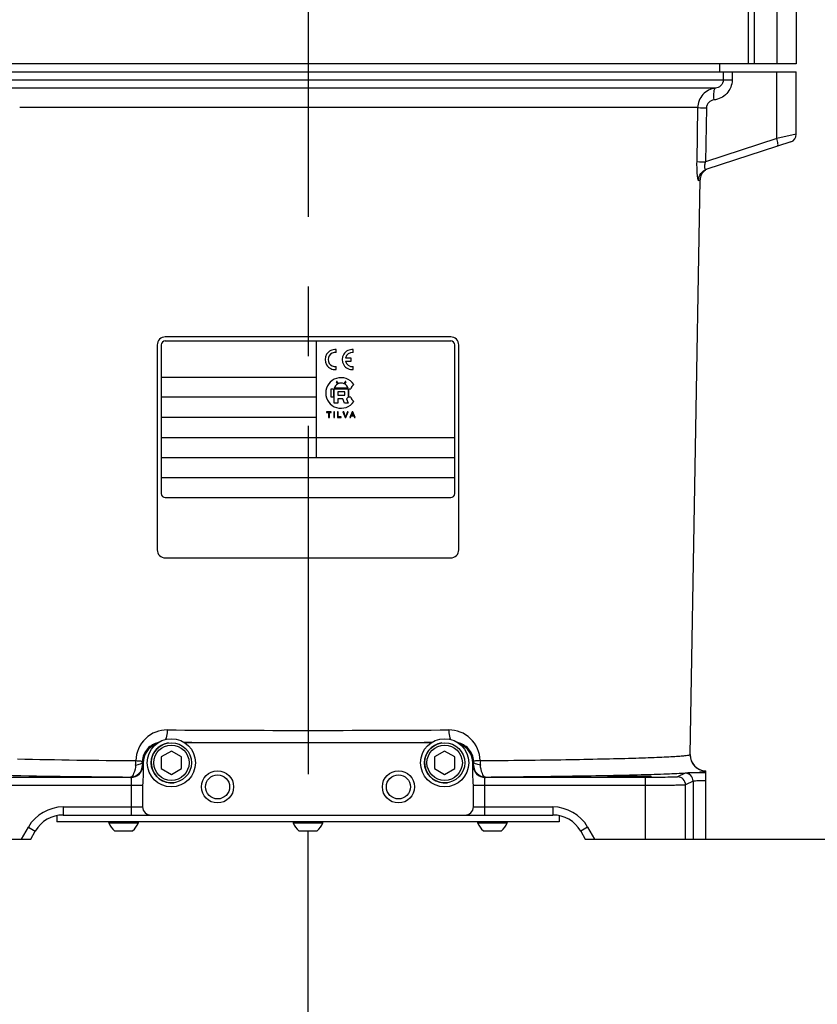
# Model space of a CAD drawing. Header units: millimetres. Extents: x 0 to 4205, y 0 to 2970.
# Tile 53 of 85: x 2195 to 2394, y 1592 to 1837. Entities that reach past the tile are written whole.
import ezdxf

# ---------------------------------------------------------------- set-up
doc = ezdxf.new("R2010")
doc.units = ezdxf.units.MM
doc.header["$LTSCALE"] = 231.275
doc.linetypes.add('CENTER', pattern=[0.6, 0.375, -0.075, 0.075, -0.075])
doc.layers.get('0').update_dxf_attribs({"linetype": 'CONTINUOUS'})
for name, color, linetype in [('204101000011_DXF_AXIS', 7, 'CONTINUOUS'), ('204101000011_DXF_DIMENSION', 7, 'CONTINUOUS'), ('304102000045DXF_CONTINUOUS_LINE', 7, 'CONTINUOUS'), ('304102000046DXF_CONTINUOUS_LINE', 7, 'CONTINUOUS'), ('304105000187DXF_CONTINUOUS_LINE', 7, 'CONTINUOUS'), ('304106000045DXF_CONTINUOUS_LINE', 7, 'CONTINUOUS'), ('304112000078DXF_CONTINUOUS_LINE', 7, 'CONTINUOUS'), ('501023000027DXF_CONTINUOUS_LINE', 7, 'CONTINUOUS'), ('501024000004DXF_CONTINUOUS_LINE', 7, 'CONTINUOUS'), ('504021000002DXF_CONTINUOUS_LINE', 7, 'CONTINUOUS'), ('604006000006DXF_CONTINUOUS_LINE', 7, 'CONTINUOUS')]:
    doc.layers.add(name, color=color, linetype=linetype)
doc.styles.get("Standard").update_dxf_attribs({"font": 'txt', "width": 0.7})
doc.dimstyles.new('DIMSTYLE_1', dxfattribs={"dimtxt": 35, "dimasz": 25, "dimexe": 4, "dimexo": 0.2, "dimgap": 1.75, "dimtad": 1, "dimdsep": 46, "dimtxsty": 'Standard', "dimblk": '_FILLED', "dimblk1": '_FILLED', "dimblk2": '_FILLED', "dimcen": 0.09, "dimclrt": 5, "dimazin": 2, "dimtp": 0.01, "dimtm": 0.01, "dimtfac": 1, "dimtofl": 0, "dimtmove": 0, "dimatfit": 3, "dimldrblk": '_FILLED', "dimfxl": 0, "dimtolj": 1, "dimarcsym": 0})
doc.dimstyles.new('DIMSTYLE_3', dxfattribs={"dimtxt": 35, "dimasz": 25, "dimexe": 4, "dimexo": 0.2, "dimgap": 1.75, "dimtad": 0, "dimtih": 1, "dimtoh": 1, "dimdec": 1, "dimdsep": 46, "dimtxsty": 'Standard', "dimblk": '_FILLED', "dimblk1": '_FILLED', "dimblk2": '_FILLED', "dimcen": 0.09, "dimclrt": 5, "dimazin": 2, "dimtp": 0.01, "dimtm": 0.01, "dimtfac": 1, "dimtdec": 1, "dimtofl": 0, "dimtmove": 0, "dimatfit": 3, "dimldrblk": '_FILLED', "dimfxl": 0, "dimtolj": 1, "dimarcsym": 0})
doc.dimstyles.new('DIMSTYLE_4', dxfattribs={"dimtxt": 35, "dimasz": 25, "dimexe": 4, "dimexo": 0.2, "dimgap": 1.75, "dimtad": 0, "dimtih": 1, "dimtoh": 1, "dimdec": 1, "dimdsep": 46, "dimtxsty": 'Standard', "dimblk": '_FILLED', "dimblk1": '_FILLED', "dimblk2": '_FILLED', "dimcen": 0.09, "dimclrt": 5, "dimazin": 2, "dimtfac": 1, "dimtdec": 1, "dimtofl": 0, "dimtmove": 0, "dimatfit": 3, "dimldrblk": '_FILLED', "dimfxl": 0, "dimtolj": 1, "dimarcsym": 0})
doc.dimstyles.new('DIMSTYLE_7', dxfattribs={"dimtxt": 35, "dimasz": 25, "dimexe": 4, "dimexo": 0.2, "dimgap": 1.75, "dimtad": 0, "dimtih": 1, "dimtoh": 1, "dimdsep": 46, "dimtxsty": 'Standard', "dimblk": '_FILLED', "dimblk1": '_FILLED', "dimblk2": '_FILLED', "dimcen": 0.09, "dimclrt": 5, "dimazin": 2, "dimtp": 0.01, "dimtm": 0.01, "dimtfac": 1, "dimtofl": 0, "dimtmove": 0, "dimatfit": 3, "dimldrblk": '_FILLED', "dimfxl": 0, "dimtolj": 1, "dimarcsym": 0})

# ---------------------------------------------------------------- blocks, each defined once
blk = doc.blocks.new('*D8')
at = {"layer": '204101000011_DXF_DIMENSION', "color": 2, "linetype": 'Continuous'}
blk.add_line((2453.09, 1477.03), (3116.45, 1477.03), dxfattribs=at)
blk = doc.blocks.new('_FILLED')
at = {"color": 0, "linetype": 'ByBlock'}
blk.add_solid([(0, 0), (-1, 0.17), (-1, -0.17)], dxfattribs=at)
blk = doc.blocks.new('*D9')
at = {"layer": '204101000011_DXF_DIMENSION', "color": 2, "linetype": 'Continuous'}
blk.add_line((2362.04, 1632.65), (3116.45, 1632.65), dxfattribs=at)
blk = doc.blocks.new('*D11')
at = {"layer": '204101000011_DXF_DIMENSION', "color": 2, "linetype": 'Continuous'}
blk.add_line((3013.27, 2011.65), (3116.45, 2011.65), dxfattribs=at)
blk = doc.blocks.new('*D12')
at = {"layer": '204101000011_DXF_DIMENSION', "color": 2, "linetype": 'Continuous'}
blk.add_line((2315.05, 2236.88), (3116.45, 2236.88), dxfattribs=at)
blk = doc.blocks.new('*D13')
at = {"layer": '204101000011_DXF_DIMENSION', "color": 2, "linetype": 'Continuous'}
blk.add_line((2320.59, 2709.75), (3116.45, 2709.75), dxfattribs=at)
blk = doc.blocks.new('*D16')
at = {"layer": '204101000011_DXF_DIMENSION', "color": 2, "linetype": 'Continuous'}
for p, q in [((2318.59, 2011.65), (1558.29, 2011.65)), ((1578.29, 2011.65), (1578.29, 1822.15)), ((1578.29, 1632.65), (1578.29, 1822.15)), ((2182.14, 1632.65), (1558.29, 1632.65))]:
    blk.add_line(p, q, dxfattribs=at)
at = {"layer": '204101000011_DXF_DIMENSION', "color": 2, "linetype": 'Continuous', "xscale": 25, "yscale": 25, "zscale": 25}
for p, rotation in [((1578.29, 2011.65), 90), ((1578.29, 1632.65), 270)]:
    blk.add_blockref('_FILLED', p, dxfattribs=dict(at, rotation=rotation))
blk = doc.blocks.new('*D20')
at = {"layer": '204101000011_DXF_DIMENSION', "color": 2, "linetype": 'Continuous'}
blk.add_line((2538.79, 2067.71), (3116.45, 2067.71), dxfattribs=at)
blk = doc.blocks.new('*D21')
at = {"layer": '204101000011_DXF_DIMENSION', "color": 2, "linetype": 'Continuous'}
blk.add_line((2453.09, 1829.45), (3116.45, 1829.45), dxfattribs=at)
blk = doc.blocks.new('*D26')
at = {"layer": '204101000011_DXF_DIMENSION', "color": 2, "linetype": 'Continuous'}
blk.add_line((1985.44, 1729.05), (1985.44, 1400.18), dxfattribs=at)
blk = doc.blocks.new('*D27')
at = {"layer": '204101000011_DXF_DIMENSION', "color": 2, "linetype": 'Continuous'}
blk.add_line((2267.09, 1634.53), (2267.09, 1400.18), dxfattribs=at)
blk = doc.blocks.new('*D28')
at = {"layer": '204101000011_DXF_DIMENSION', "color": 2, "linetype": 'Continuous'}
blk.add_line((1630.21, 2087.14), (1630.21, 1400.18), dxfattribs=at)
blk = doc.blocks.new('*D29')
at = {"layer": '204101000011_DXF_DIMENSION', "color": 2, "linetype": 'Continuous'}
blk.add_line((2452.09, 1828.45), (2452.09, 1400.18), dxfattribs=at)
blk = doc.blocks.new('*D31')
at = {"layer": '204101000011_DXF_DIMENSION', "color": 2, "linetype": 'Continuous'}
blk.add_line((3017.69, 2010.65), (3017.69, 1400.18), dxfattribs=at)

msp = doc.modelspace()

# ---------------------------------------------------------------- linework, layer by layer
at = {"color": 2, "linetype": 'Continuous'}
for radius, start, end in [(698.098, 323.000331, 167.000331), (225.29, 306.02448, 91.40809)]:
    msp.add_arc((2319.591, 2011.655), radius, start, end, dxfattribs=at)
at = {"layer": '204101000011_DXF_AXIS', "color": 7, "linetype": 'CENTER'}
msp.add_line((2267.091, 1874.317), (2267.091, 1635.525), dxfattribs=at)
at = {"layer": '304102000045DXF_CONTINUOUS_LINE', "color": 7, "linetype": 'Continuous'}
for p, q in [((2162.777, 1823.655), (2388.591, 1823.655)), ((2388.591, 1808.108), (2388.591, 1823.655)), ((2387.209, 1806.206), (2366.321, 1799.419)), ((2362.162, 1653.717), (2364.658, 1796.748)), ((2297.783, 1656.655), (2236.398, 1656.655)), ((2226.091, 1651.655), (2226.091, 1648.925)), ((2308.091, 1648.925), (2308.091, 1651.655)), ((2366.091, 1632.655), (2366.091, 1649.648)), ((2225.936, 1645.996), (2225.936, 1640.655)), ((2308.245, 1640.655), (2308.245, 1645.996)), ((2206.174, 1638.655), (2328.008, 1638.655)), ((2170.121, 1632.655), (2198.091, 1632.655)), ((2198.091, 1632.655), (2199.246, 1634.655)), ((2334.936, 1634.655), (2336.091, 1632.655)), ((2336.091, 1632.655), (2366.091, 1632.655))]:
    msp.add_line(p, q, dxfattribs=at)
at = {"layer": '304102000045DXF_CONTINUOUS_LINE', "color": 9, "linetype": 'Continuous'}
for p, q in [((2370.417, 1823.655), (2370.417, 1821.599)), ((2372.621, 1823.655), (2372.621, 1821.599)), ((2383.773, 1807.024), (2383.773, 1823.655)), ((2372.621, 1821.599), (2190.875, 1821.599)), ((2368.469, 1819.615), (2192.157, 1819.615)), ((2364.042, 1814.742), (2195.359, 1814.742)), ((2364.042, 1814.742), (2363.796, 1801.299)), ((2366.237, 1814.69), (2365.991, 1801.246)), ((2383.773, 1807.024), (2365.991, 1801.246)), ((2388.591, 1808.108), (2383.773, 1807.024)), ((2364.26, 1796.618), (2364.658, 1796.751)), ((2362.157, 1653.709), (2362.162, 1653.717)), ((2226.091, 1651.655), (2225.89, 1651.856)), ((2225.909, 1651.108), (2226.022, 1650.995)), ((2308.091, 1651.655), (2308.292, 1651.856)), ((2308.16, 1650.995), (2308.273, 1651.108)), ((2223.022, 1647.996), (2183.135, 1647.996)), ((2222.909, 1648.109), (2223.022, 1647.996)), ((2311.16, 1647.996), (2311.272, 1648.109)), ((2351.047, 1647.996), (2311.16, 1647.996)), ((2351.047, 1632.655), (2351.047, 1647.996)), ((2360.913, 1649.066), (2359.042, 1648.131)), ((2362.911, 1647.066), (2361.041, 1646.131)), ((2362.911, 1647.066), (2362.911, 1632.655)), ((2225.936, 1645.996), (2183.135, 1645.996)), ((2223.108, 1645.996), (2223.108, 1638.655)), ((2351.047, 1645.996), (2308.245, 1645.996)), ((2311.074, 1638.655), (2311.074, 1645.996)), ((2361.041, 1632.655), (2361.041, 1646.131)), ((2206.174, 1640.655), (2225.936, 1640.655)), ((2206.174, 1640.655), (2206.174, 1638.655)), ((2308.245, 1640.655), (2328.008, 1640.655)), ((2328.008, 1640.655), (2328.008, 1638.655)), ((2195.781, 1632.655), (2197.513, 1635.655)), ((2197.513, 1635.655), (2199.246, 1634.655)), ((2336.668, 1635.655), (2334.936, 1634.655)), ((2336.668, 1635.655), (2338.4, 1632.655))]:
    msp.add_line(p, q, dxfattribs=at)
at = {"layer": '304102000045DXF_CONTINUOUS_LINE', "color": 7, "linetype": 'Continuous'}
for centre, radius in [((2244.591, 1645.655), 4), ((2289.591, 1645.655), 4), ((2244.591, 1645.655), 3), ((2289.591, 1645.655), 3)]:
    msp.add_circle(centre, radius, dxfattribs=at)
for centre, radius, start, end in [((2386.591, 1808.108), 2, 288, 359.9999), ((2367.658, 1796.699), 3, 124.68753, 179), ((2366.161, 1653.647), 4, 178.99998, 268.99477), ((2206.174, 1630.655), 8, 90, 150), ((2328.008, 1630.655), 8, 30, 90)]:
    msp.add_arc(centre, radius, start, end, dxfattribs=at)
at = {"layer": '304102000045DXF_CONTINUOUS_LINE', "color": 9, "linetype": 'Continuous'}
for centre, radius, start, end in [((2267.091, 6715.167), 5055.446, 269.602959, 270.397041), ((2267.091, 7104.387), 5447.717, 269.6753, 270.324685), ((2242.607, 3965.687), 2313.578, 268.816749, 269.545301), ((2211.344, 1652.283), 12.903, 354.69093, 359.55009), ((2229.822, 1651.89), 3.932, 177.99498, 180.48893), ((2304.36, 1651.89), 3.932, 359.51105, 2.00501), ((2322.833, 1652.282), 12.898, 180.45118, 185.3101), ((2366.157, 1653.64), 4.001, 179.01945, 269.04547), ((2222.908, 1651.109), 3.001, 270.02106, 359.97895), ((2223.021, 1650.997), 3.001, 270.02106, 359.97894), ((2311.161, 1650.997), 3.001, 180.02106, 269.97894), ((2311.273, 1651.109), 3.001, 180.02104, 269.97896), ((2241.628, 4163.865), 2515.826, 268.864936, 269.573702), ((2359.04, 1646.13), 2.001, 0.02902, 89.94479), ((2360.911, 1647.065), 2.001, 0.02902, 89.94479), ((2206.174, 1630.655), 10, 90, 150), ((2328.008, 1630.655), 10, 30, 90)]:
    msp.add_arc(centre, radius, start, end, dxfattribs=at)
at = {"layer": '304102000045DXF_CONTINUOUS_LINE', "color": 7, "linetype": 'Continuous'}
for centre, major_axis, start_param, end_param in [((2231.092, 1651.654), (-3.537, 3.537), -0.4092547, 0.7852459), ((2303.09, 1651.654), (3.537, 3.537), -0.7852459, 0.4092548)]:
    msp.add_ellipse(centre, major_axis=major_axis, ratio=0.9996955, start_param=start_param, end_param=end_param, dxfattribs=at)
msp.add_ellipse((2347.091, 1648.258), major_axis=(5.5, 0), ratio=0.0174551, dxfattribs=at)
at = {"layer": '304102000045DXF_CONTINUOUS_LINE', "color": 9, "linetype": 'Continuous'}
for points, knots in [([(2372.621, 1821.599), (2372.62, 1820.388), (2371.621, 1817.906), (2369.249, 1816.782), (2368.067, 1816.639)], [0, 0, 0, 0, 0.5042364, 1, 1, 1, 1]), ([(2370.417, 1821.599), (2370.417, 1821.071), (2369.916, 1820.05), (2368.929, 1819.667), (2368.469, 1819.615)], [0, 0, 0, 0, 0.5328137, 1, 1, 1, 1]), ([(2368.469, 1819.615), (2367.307, 1819.469), (2365.007, 1818.318), (2364.063, 1815.913), (2364.042, 1814.742)], [0, 0, 0, 0, 0.5001806, 1, 1, 1, 1]), ([(2368.469, 1819.615), (2368.348, 1819.592), (2368.129, 1819.245), (2367.965, 1818.26), (2367.99, 1817.32), (2368.067, 1816.639)], [0, 0, 0, 0, 0.1190377, 0.3367566, 1, 1, 1, 1]), ([(2368.067, 1816.639), (2367.599, 1816.582), (2366.659, 1816.143), (2366.246, 1815.169), (2366.237, 1814.69)], [0, 0, 0, 0, 0.4958469, 1, 1, 1, 1]), ([(2364.042, 1814.742), (2364.124, 1814.738), (2364.856, 1814.719), (2365.587, 1814.702), (2366.237, 1814.69)], [0, 0, 0, 0, 0.1118944, 1, 1, 1, 1]), ([(2383.874, 1805.122), (2383.945, 1805.145), (2384.045, 1805.384), (2384.025, 1806.016), (2383.901, 1806.603), (2383.773, 1807.024)], [0, 0, 0, 0, 0.1149681, 0.3296814, 1, 1, 1, 1]), ([(2363.796, 1801.299), (2363.785, 1800.687), (2363.797, 1799.552), (2363.868, 1798.103), (2364.032, 1797.139), (2364.123, 1796.728), (2364.227, 1796.607), (2364.26, 1796.618)], [0, 0, 0, 0, 0.3851229, 0.7123431, 0.9244855, 0.9778402, 1, 1, 1, 1]), ([(2363.796, 1801.299), (2363.878, 1801.294), (2364.61, 1801.275), (2365.341, 1801.259), (2365.991, 1801.246)], [0, 0, 0, 0, 0.112157, 1, 1, 1, 1]), ([(2364.26, 1796.618), (2364.269, 1797.227), (2364.677, 1798.47), (2365.742, 1799.231), (2366.321, 1799.419)], [0, 0, 0, 0, 0.5006256, 1, 1, 1, 1]), ([(2365.991, 1801.246), (2365.888, 1800.989), (2365.741, 1800.501), (2365.655, 1799.856), (2365.918, 1799.363), (2366.211, 1799.383), (2366.32, 1799.419)], [0, 0, 0, 0, 0.3645435, 0.668784, 0.8484933, 1, 1, 1, 1]), ([(2232.059, 1659.842), (2230.137, 1659.856), (2226.039, 1658.258), (2224.314, 1654.197), (2224.247, 1652.181)], [0, 0, 0, 0, 0.4879901, 1, 1, 1, 1]), ([(2232.058, 1659.842), (2232.059, 1659.611), (2232.021, 1658.788), (2231.873, 1657.948), (2231.614, 1657.413)], [0, 0, 0, 0, 0.2798521, 1, 1, 1, 1]), ([(2309.935, 1652.181), (2309.869, 1654.196), (2308.143, 1658.258), (2304.045, 1659.856), (2302.123, 1659.842)], [0, 0, 0, 0, 0.5120124, 1, 1, 1, 1]), ([(2302.123, 1659.842), (2302.123, 1659.611), (2302.161, 1658.788), (2302.309, 1657.948), (2302.568, 1657.413)], [0, 0, 0, 0, 0.2798596, 1, 1, 1, 1]), ([(2229.772, 1656.665), (2228.789, 1656.444), (2226.802, 1655.32), (2225.931, 1653.149), (2225.892, 1652.027)], [0, 0, 0, 0, 0.4731322, 1, 1, 1, 1]), ([(2308.289, 1652.027), (2308.25, 1653.149), (2307.38, 1655.32), (2305.393, 1656.444), (2304.41, 1656.665)], [0, 0, 0, 0, 0.5268639, 1, 1, 1, 1]), ([(2224.246, 1652.182), (2224.469, 1652.17), (2224.859, 1652.141), (2225.389, 1652.122), (2225.673, 1652.05), (2225.875, 1652.066), (2225.892, 1652.027)], [0, 0, 0, 0, 0.4040601, 0.7196116, 0.922634, 1, 1, 1, 1]), ([(2309.935, 1652.182), (2309.712, 1652.17), (2309.323, 1652.141), (2308.792, 1652.122), (2308.508, 1652.051), (2308.307, 1652.066), (2308.289, 1652.027)], [0, 0, 0, 0, 0.4040867, 0.7196307, 0.9226346, 1, 1, 1, 1]), ([(2309.935, 1652.181), (2313.657, 1652.215), (2320.765, 1652.292), (2330.859, 1652.436), (2339.764, 1652.603), (2346.363, 1652.765), (2350.925, 1652.907), (2353.77, 1653.012), (2356.208, 1653.121), (2358.238, 1653.227), (2359.823, 1653.346), (2361.024, 1653.435), (2361.693, 1653.575), (2362.108, 1653.618), (2362.157, 1653.709)], [0, 0, 0, 0, 0.2135823, 0.407894, 0.5793166, 0.7246585, 0.7866845, 0.8412187, 0.8880092, 0.9268414, 0.957541, 0.9799784, 0.9940869, 1, 1, 1, 1]), ([(2224.192, 1651.089), (2224.124, 1650.363), (2223.985, 1649.358), (2223.297, 1648.128), (2222.909, 1648.109)], [0, 0, 0, 0, 0.6522378, 1, 1, 1, 1]), ([(2224.192, 1651.089), (2224.609, 1651.148), (2225.18, 1651.246), (2225.877, 1651.639), (2225.89, 1651.856)], [0, 0, 0, 0, 0.6595606, 1, 1, 1, 1]), ([(2225.89, 1651.856), (2225.891, 1651.674), (2225.876, 1651.433), (2225.912, 1651.2), (2225.896, 1651.121), (2225.909, 1651.108)], [0, 0, 0, 0, 0.7293089, 0.92749, 1, 1, 1, 1]), ([(2226.022, 1650.995), (2226.059, 1650.959), (2226.018, 1650.737), (2226.083, 1650.36), (2226.071, 1649.706), (2226.087, 1649.209), (2226.091, 1648.925)], [0, 0, 0, 0, 0.0748653, 0.2745125, 0.5884155, 1, 1, 1, 1]), ([(2308.091, 1648.925), (2308.094, 1649.209), (2308.11, 1649.706), (2308.099, 1650.36), (2308.164, 1650.737), (2308.123, 1650.959), (2308.16, 1650.995)], [0, 0, 0, 0, 0.4115827, 0.7254877, 0.9251312, 1, 1, 1, 1]), ([(2308.273, 1651.108), (2308.286, 1651.121), (2308.269, 1651.2), (2308.306, 1651.433), (2308.291, 1651.674), (2308.292, 1651.856)], [0, 0, 0, 0, 0.0725119, 0.2706923, 1, 1, 1, 1]), ([(2309.99, 1651.089), (2309.572, 1651.149), (2309.002, 1651.246), (2308.304, 1651.639), (2308.292, 1651.856)], [0, 0, 0, 0, 0.6595938, 1, 1, 1, 1]), ([(2311.272, 1648.109), (2310.884, 1648.128), (2310.197, 1649.358), (2310.058, 1650.363), (2309.99, 1651.089)], [0, 0, 0, 0, 0.3477612, 1, 1, 1, 1]), ([(2311.272, 1648.109), (2318.491, 1648.171), (2328.774, 1648.286), (2341.682, 1648.511), (2349.516, 1648.689), (2355.91, 1648.877), (2360.749, 1649.084), (2363.776, 1649.255), (2365.352, 1649.432), (2365.862, 1649.509), (2366.037, 1649.57)], [0, 0, 0, 0, 0.3951737, 0.5629139, 0.7067302, 0.8241159, 0.9130327, 0.9719555, 0.9898568, 1, 1, 1, 1]), ([(2366.037, 1649.57), (2366.047, 1649.573), (2366.065, 1649.58), (2366.083, 1649.587), (2366.091, 1649.591)], [0, 0, 0, 0, 0.5303549, 1, 1, 1, 1]), ([(2223.022, 1647.996), (2223.037, 1647.99), (2223.039, 1647.919), (2223.075, 1647.741), (2223.083, 1647.321), (2223.106, 1646.719), (2223.108, 1646.249), (2223.108, 1645.996)], [0, 0, 0, 0, 0.0236459, 0.0829403, 0.3006107, 0.6221559, 1, 1, 1, 1]), ([(2311.074, 1645.996), (2311.074, 1646.249), (2311.076, 1646.719), (2311.098, 1647.322), (2311.106, 1647.741), (2311.142, 1647.92), (2311.145, 1647.99), (2311.16, 1647.996)], [0, 0, 0, 0, 0.3778533, 0.6994008, 0.9170667, 0.9763569, 1, 1, 1, 1]), ([(2359.042, 1648.131), (2358.981, 1648.101), (2358.74, 1648.111), (2358.269, 1648.065), (2357.518, 1648.056), (2356.084, 1648.021), (2353.898, 1648.003), (2352.046, 1647.996), (2351.047, 1647.996)], [0, 0, 0, 0, 0.0252419, 0.0861575, 0.18061, 0.3051461, 0.6252816, 1, 1, 1, 1]), ([(2366.091, 1649.166), (2365.428, 1649.164), (2364.217, 1649.157), (2362.793, 1649.142), (2361.877, 1649.118), (2361.402, 1649.11), (2361.104, 1649.08), (2360.951, 1649.085), (2360.913, 1649.066)], [0, 0, 0, 0, 0.3836627, 0.7017095, 0.8236689, 0.9157089, 0.975065, 1, 1, 1, 1]), ([(2366.091, 1647.165), (2365.68, 1647.163), (2364.937, 1647.147), (2363.95, 1647.157), (2363.331, 1647.073), (2362.982, 1647.119), (2362.911, 1647.066)], [0, 0, 0, 0, 0.3875384, 0.7044632, 0.9162076, 1, 1, 1, 1]), ([(2361.041, 1646.131), (2360.963, 1646.1), (2360.666, 1646.113), (2360.074, 1646.064), (2359.137, 1646.056), (2357.343, 1646.021), (2354.611, 1646.004), (2352.295, 1645.996), (2351.047, 1645.996)], [0, 0, 0, 0, 0.0251695, 0.0860654, 0.1805175, 0.3050656, 0.6252343, 1, 1, 1, 1])]:
    msp.add_open_spline(points, degree=3, knots=knots, dxfattribs=at)
at = {"layer": '304102000045DXF_CONTINUOUS_LINE', "color": 7, "linetype": 'Continuous'}
for points in [[(2226.091, 1648.925), (2226.091, 1647.947), (2225.936, 1646.974), (2225.936, 1645.996)], [(2308.245, 1645.996), (2308.245, 1646.974), (2308.091, 1647.947), (2308.091, 1648.925)]]:
    msp.add_open_spline(points, degree=3, dxfattribs=at)
for points, knots in [([(2225.936, 1640.655), (2225.936, 1640.137), (2226.41, 1639.067), (2227.487, 1638.655), (2228.007, 1638.655)], [0, 0, 0, 0, 0.4991868, 1, 1, 1, 1]), ([(2306.175, 1638.655), (2306.694, 1638.655), (2307.771, 1639.067), (2308.245, 1640.137), (2308.245, 1640.655)], [0, 0, 0, 0, 0.5008132, 1, 1, 1, 1])]:
    msp.add_open_spline(points, degree=3, knots=knots, dxfattribs=at)
at = {"layer": '304102000046DXF_CONTINUOUS_LINE', "color": 9, "linetype": 'Continuous'}
for p, q in [((2383.773, 1841.655), (2383.773, 1825.655)), ((2376.676, 1825.655), (2376.676, 1840.408)), ((2378.151, 1825.655), (2378.151, 1840.407))]:
    msp.add_line(p, q, dxfattribs=at)
at = {"layer": '304102000046DXF_CONTINUOUS_LINE', "color": 7, "linetype": 'Continuous'}
for p, q in [((2388.591, 1841.655), (2388.591, 1825.655)), ((2388.591, 1825.655), (2157.091, 1825.655))]:
    msp.add_line(p, q, dxfattribs=at)
at = {"layer": '304105000187DXF_CONTINUOUS_LINE', "color": 7, "linetype": 'Continuous'}
for p, q in [((2204.591, 1638.488), (2204.591, 1636.955)), ((2329.591, 1638.446), (2329.591, 1636.955)), ((2329.591, 1636.955), (2204.591, 1636.955))]:
    msp.add_line(p, q, dxfattribs=at)
at = {"layer": '304106000045DXF_CONTINUOUS_LINE', "color": 7, "linetype": 'Continuous'}
msp.add_line((2369.591, 1823.655), (2369.591, 1825.655), dxfattribs=at)
at = {"layer": '304112000078DXF_CONTINUOUS_LINE', "color": 7, "linetype": 'Continuous'}
for p, q in [((2302.591, 1757.655), (2231.591, 1757.655)), ((2229.591, 1755.655), (2229.591, 1704.655)), ((2304.591, 1704.655), (2304.591, 1755.655)), ((2274.091, 1753.762), (2274.091, 1754.517)), ((2278.341, 1753.762), (2278.341, 1754.517)), ((2274.091, 1749.542), (2274.091, 1750.298)), ((2277.841, 1752.405), (2276.381, 1752.405)), ((2276.381, 1751.655), (2277.841, 1751.655)), ((2277.841, 1751.655), (2277.841, 1752.405)), ((2278.341, 1749.542), (2278.341, 1750.298)), ((2274.427, 1745.913), (2274.164, 1746.44)), ((2274.343, 1746.529), (2274.606, 1746.003)), ((2276.076, 1746.003), (2276.338, 1746.529)), ((2276.517, 1746.44), (2276.255, 1745.913)), ((2272.821, 1744.755), (2273.441, 1744.755)), ((2272.821, 1742.655), (2272.821, 1744.755)), ((2273.441, 1742.655), (2272.821, 1742.655)), ((2273.441, 1744.755), (2273.441, 1742.655)), ((2277.091, 1744.905), (2273.591, 1744.905)), ((2273.591, 1744.755), (2277.091, 1744.755)), ((2273.591, 1741.155), (2273.591, 1744.755)), ((2276.241, 1744.025), (2274.511, 1744.025)), ((2274.511, 1744.025), (2274.511, 1743.125)), ((2274.511, 1743.125), (2276.241, 1743.125)), ((2276.241, 1743.125), (2276.241, 1744.025)), ((2277.091, 1742.655), (2276.691, 1742.255)), ((2277.091, 1744.755), (2277.091, 1742.655)), ((2277.241, 1744.755), (2277.741, 1744.755)), ((2277.241, 1742.655), (2277.241, 1744.755)), ((2277.741, 1742.655), (2277.241, 1742.655)), ((2274.491, 1741.155), (2273.591, 1741.155)), ((2275.791, 1742.255), (2274.491, 1742.255)), ((2274.491, 1742.255), (2274.491, 1741.155)), ((2276.213, 1741.155), (2275.791, 1742.255)), ((2277.113, 1741.155), (2276.213, 1741.155)), ((2276.691, 1742.255), (2277.113, 1741.155)), ((2272.888, 1739.035), (2271.731, 1739.035)), ((2271.731, 1739.035), (2271.731, 1738.862)), ((2271.731, 1738.862), (2272.212, 1738.862)), ((2272.212, 1738.862), (2272.212, 1737.575)), ((2272.405, 1738.862), (2272.888, 1738.862)), ((2272.405, 1737.575), (2272.405, 1738.862)), ((2272.888, 1738.862), (2272.888, 1739.035)), ((2273.687, 1739.035), (2273.493, 1739.035)), ((2273.493, 1739.035), (2273.493, 1737.575)), ((2273.687, 1737.575), (2273.687, 1739.035)), ((2274.586, 1739.035), (2274.393, 1739.035)), ((2274.393, 1739.035), (2274.393, 1737.575)), ((2274.586, 1737.747), (2274.586, 1739.035)), ((2275.306, 1737.747), (2274.586, 1737.747)), ((2275.306, 1737.575), (2275.306, 1737.747)), ((2275.971, 1739.035), (2275.761, 1739.035)), ((2275.761, 1739.035), (2276.327, 1737.575)), ((2276.35, 1737.974), (2275.971, 1739.035)), ((2276.9, 1739.035), (2276.505, 1737.974)), ((2276.525, 1737.575), (2277.097, 1739.035)), ((2277.097, 1739.035), (2276.9, 1739.035)), ((2278.045, 1739.035), (2277.484, 1737.575)), ((2277.689, 1737.575), (2277.85, 1738.017)), ((2277.85, 1738.017), (2278.46, 1738.017)), ((2277.905, 1738.174), (2278.066, 1738.602)), ((2278.401, 1738.174), (2277.905, 1738.174)), ((2278.253, 1739.035), (2278.045, 1739.035)), ((2278.248, 1738.579), (2278.401, 1738.174)), ((2278.851, 1737.575), (2278.253, 1739.035)), ((2278.46, 1738.017), (2278.631, 1737.575)), ((2272.212, 1737.575), (2272.405, 1737.575)), ((2273.493, 1737.575), (2273.687, 1737.575)), ((2274.393, 1737.575), (2275.306, 1737.575)), ((2276.327, 1737.575), (2276.525, 1737.575)), ((2277.484, 1737.575), (2277.689, 1737.575)), ((2278.631, 1737.575), (2278.851, 1737.575)), ((2231.591, 1702.655), (2302.591, 1702.655))]:
    msp.add_line(p, q, dxfattribs=at)
at = {"layer": '304112000078DXF_CONTINUOUS_LINE', "color": 4, "linetype": 'Continuous'}
for p, q in [((2230.591, 1755.655), (2230.591, 1718.655)), ((2231.591, 1756.655), (2302.591, 1756.655)), ((2269.091, 1756.655), (2269.091, 1727.655)), ((2303.591, 1718.655), (2303.591, 1755.655)), ((2230.591, 1747.655), (2269.091, 1747.655)), ((2269.091, 1742.655), (2230.591, 1742.655)), ((2230.591, 1737.655), (2269.091, 1737.655)), ((2230.591, 1732.655), (2303.591, 1732.655)), ((2230.591, 1727.655), (2303.591, 1727.655)), ((2230.591, 1722.655), (2303.591, 1722.655)), ((2231.591, 1717.655), (2302.591, 1717.655))]:
    msp.add_line(p, q, dxfattribs=at)
at = {"layer": '304112000078DXF_CONTINUOUS_LINE', "color": 7, "linetype": 'Continuous'}
for centre, radius, start, end in [((2231.591, 1755.655), 2, 90, 180), ((2302.591, 1755.655), 2, 0, 90), ((2273.841, 1752.03), 2.5, 84.26083, 275.73917), ((2273.841, 1752.03), 1.75, 81.78679, 278.21321), ((2278.091, 1752.03), 2.5, 84.26083, 275.73917), ((2278.091, 1752.03), 1.75, 81.78679, 167.62637), ((2278.091, 1752.03), 1.75, 192.37363, 278.21321), ((2275.291, 1743.705), 3.8, 33.54774, 326.45226), ((2275.341, 1744.305), 1.85, 119.59858, 161.07536), ((2274.254, 1746.485), 0.1, 26.5, 206.5), ((2275.341, 1744.305), 1.85, 66.59858, 113.40142), ((2275.341, 1744.305), 1.85, 18.92464, 60.40142), ((2276.428, 1746.485), 0.1, 333.5, 153.5), ((2280.096, 1743.916), 2.5, 130.9402, 160.40351), ((2280.096, 1743.493), 2.5, 199.59649, 229.0598), ((2272.827, 1736.711), 3.743, 15.8711, 19.71444), ((2231.591, 1704.655), 2, 180, 270), ((2302.591, 1704.655), 2, 270, 360)]:
    msp.add_arc(centre, radius, start, end, dxfattribs=at)
at = {"layer": '304112000078DXF_CONTINUOUS_LINE', "color": 4, "linetype": 'Continuous'}
for centre, start, end in [((2231.591, 1755.655), 90, 180), ((2302.591, 1755.655), 0, 90), ((2231.591, 1718.655), 180, 270), ((2302.591, 1718.655), 270, 360)]:
    msp.add_arc(centre, 1, start, end, dxfattribs=at)
at = {"layer": '304112000078DXF_CONTINUOUS_LINE', "color": 7, "linetype": 'Continuous'}
for points in [[(2276.505, 1737.974), (2276.476, 1737.894), (2276.449, 1737.815), (2276.427, 1737.735)], [(2278.066, 1738.602), (2278.1, 1738.694), (2278.126, 1738.788), (2278.145, 1738.881)], [(2278.145, 1738.881), (2278.166, 1738.802), (2278.202, 1738.701), (2278.248, 1738.579)]]:
    msp.add_open_spline(points, degree=3, dxfattribs=at)
at = {"layer": '501023000027DXF_CONTINUOUS_LINE', "color": 7, "linetype": 'Continuous'}
for p, q in [((2233.091, 1654.541), (2230.591, 1653.098)), ((2235.591, 1653.098), (2233.091, 1654.541)), ((2301.091, 1654.541), (2298.591, 1653.098)), ((2303.591, 1653.098), (2301.091, 1654.541)), ((2230.591, 1653.098), (2230.591, 1650.211)), ((2235.591, 1650.211), (2235.591, 1653.098)), ((2298.591, 1653.098), (2298.591, 1650.211)), ((2303.591, 1650.211), (2303.591, 1653.098)), ((2230.591, 1650.211), (2233.091, 1648.768)), ((2233.091, 1648.768), (2235.591, 1650.211)), ((2298.591, 1650.211), (2301.091, 1648.768)), ((2301.091, 1648.768), (2303.591, 1650.211))]:
    msp.add_line(p, q, dxfattribs=at)
for centre in [(2233.091, 1651.655), (2301.091, 1651.655)]:
    msp.add_circle(centre, 5, dxfattribs=at)
at = {"layer": '501023000027DXF_CONTINUOUS_LINE', "color": 9, "linetype": 'Continuous'}
for centre in [(2233.091, 1651.655), (2301.091, 1651.655)]:
    msp.add_circle(centre, 4.4, dxfattribs=at)
at = {"layer": '501024000004DXF_CONTINUOUS_LINE', "color": 9, "linetype": 'Continuous'}
for p, q in [((2217.5, 1636.677), (2224.883, 1636.677)), ((2263.399, 1636.677), (2270.783, 1636.677)), ((2309.298, 1636.677), (2316.682, 1636.677))]:
    msp.add_line(p, q, dxfattribs=at)
at = {"layer": '501024000004DXF_CONTINUOUS_LINE', "color": 7, "linetype": 'Continuous'}
for p, q in [((2218.941, 1634.755), (2223.441, 1634.755)), ((2264.841, 1634.755), (2269.341, 1634.755)), ((2310.74, 1634.755), (2315.24, 1634.755))]:
    msp.add_line(p, q, dxfattribs=at)
for centre, radius, start, end in [((2217.684, 1636.755), 0.2, 89.99994, 202.97429), ((2222.103, 1638.628), 5, 202.97426, 230.77828), ((2220.28, 1638.628), 5, 309.22172, 337.02574), ((2224.699, 1636.755), 0.2, 337.02571, 90.00006), ((2263.583, 1636.755), 0.2, 89.99993, 202.97429), ((2268.002, 1638.628), 5, 202.97426, 230.77828), ((2266.179, 1638.628), 5, 309.22172, 337.02574), ((2270.598, 1636.755), 0.2, 337.02571, 90.00007), ((2309.483, 1636.755), 0.2, 89.99998, 202.97427), ((2313.902, 1638.628), 5, 202.97426, 230.77828), ((2312.079, 1638.628), 5, 309.22172, 337.02574), ((2316.498, 1636.755), 0.2, 337.02573, 90.00002)]:
    msp.add_arc(centre, radius, start, end, dxfattribs=at)
at = {"layer": '504021000002DXF_CONTINUOUS_LINE', "color": 7, "linetype": 'Continuous'}
for centre in [(2233.091, 1651.655), (2301.091, 1651.655)]:
    msp.add_circle(centre, 6, dxfattribs=at)
at = {"layer": '604006000006DXF_CONTINUOUS_LINE', "color": 7, "linetype": 'Continuous'}
for centre in [(2233.091, 1651.655), (2301.091, 1651.655)]:
    msp.add_arc(centre, 5, 97.71544, 277.71544, dxfattribs=at)

# ---------------------------------------------------------------- dimensions: what is measured, and where the dimension line sits
at = {"layer": '204101000011_DXF_DIMENSION', "color": 2, "linetype": 'Continuous'}
for feature_location, offset, dtype, origin, dimstyle, override, picture, middle in [((2320.591, 2709.752), (795.855, 0), 0, (2319.591, 1632.655), 'DIMSTYLE_3', {"dimgap": 8.750089, "dimtad": 1, "dimtih": 0, "dimtoh": 0}, '*D13', (3133.945, 2718.502)), ((2315.055, 2236.877), (801.391, 0), 0, (2314.055, 1632.655), 'DIMSTYLE_3', {"dimgap": 8.749919, "dimtad": 1, "dimtih": 0, "dimtoh": 0}, '*D12', (3133.945, 2245.627)), ((1630.207, 2087.136), (0, -686.954), 1, (2267.091, 2088.136), 'DIMSTYLE_3', {"dimgap": 8.749975, "dimtad": 1, "dimtih": 0, "dimtoh": 0}, '*D28', (1621.457, 1260.182)), ((2538.795, 2067.713), (577.65, 0), 0, (2351.047, 1632.655), 'DIMSTYLE_3', {"dimgap": 8.750021, "dimtad": 1, "dimtih": 0, "dimtoh": 0}, '*D20', (3133.945, 2076.463)), ((3013.272, 2011.655), (103.173, 0), 0, (2319.591, 1632.655), 'DIMSTYLE_3', {"dimgap": 8.750046, "dimtad": 1, "dimtih": 0, "dimtoh": 0}, '*D11', (3133.945, 2020.405)), ((3017.689, 2010.655), (0, -610.473), 1, (2267.091, 2011.655), 'DIMSTYLE_7', {"dimgap": 8.749975, "dimtad": 1, "dimtih": 0, "dimtoh": 0}, '*D31', (3008.939, 1260.182)), ((2453.091, 1829.448), (663.355, 0), 0, (2361.041, 1632.655), 'DIMSTYLE_3', {"dimgap": 8.750062, "dimtad": 1, "dimtih": 0, "dimtoh": 0}, '*D21', (3133.945, 1838.198)), ((2452.091, 1828.448), (0, -428.266), 1, (2267.091, 1829.448), 'DIMSTYLE_7', {"dimgap": 8.750006, "dimtad": 1, "dimtih": 0, "dimtoh": 0}, '*D29', (2443.341, 1309.182)), ((1985.445, 1729.047), (0, -328.866), 1, (2267.091, 1635.525), 'DIMSTYLE_3', {"dimgap": 8.749975, "dimtad": 1, "dimtih": 0, "dimtoh": 0}, '*D26', (1976.695, 1260.182)), ((2362.040512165, 1632.654710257), (754.404847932, 0), 0, (2361.040512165, 1632.654710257), 'DIMSTYLE_4', {"dimgap": 8.750039, "dimtad": 1, "dimtih": 0, "dimtoh": 0}, '*D9', (3133.945360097, 1641.404710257)), ((2267.090806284, 1634.525041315), (0, -234.343529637), 1, (2267.090806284, 1635.525041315), 'DIMSTYLE_7', {"dimgap": 8.750036, "dimtad": 1, "dimtih": 0, "dimtoh": 0}, '*D27', (2258.340806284, 1358.181511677)), ((2453.091, 1477.033), (663.355, 0), 0, (2361.041, 1632.655), 'DIMSTYLE_3', {"dimgap": 8.749968, "dimtad": 1, "dimtih": 0, "dimtoh": 0}, '*D8', (3133.945, 1485.783))]:
    dim = msp.add_ordinate_dim(feature_location=feature_location, offset=offset, dtype=dtype, origin=origin, dimstyle=dimstyle, override=override, dxfattribs=at)
    dim.commit()
    dim.dimension.update_dxf_attribs({"geometry": picture, "text_midpoint": middle})
dim = msp.add_linear_dim(base=(1578.289, 1632.655), p1=(2318.791, 2011.655), p2=(2182.335, 1632.655), angle=270, dimstyle='DIMSTYLE_1', dxfattribs=at)
dim.commit()
dim.dimension.update_dxf_attribs({"geometry": '*D16', "text_midpoint": (1578.289, 1785.405), "dimtype": 160})

doc.saveas('drawing.dxf')
